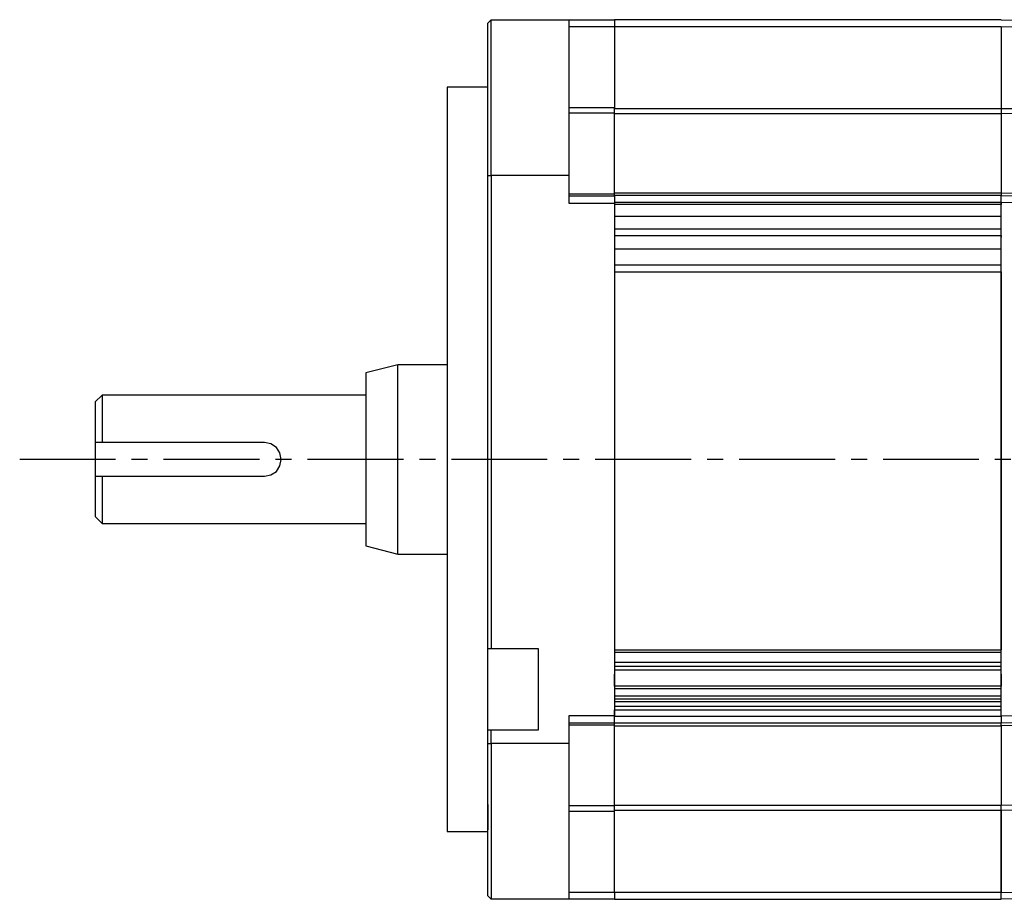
# Model space of a CAD drawing. Header units: millimetres. Extents: x 32176 to 34559, y 9836 to 10798.
# Tile 32 of 57: x 32603 to 32701, y 10295 to 10382. Entities that reach past the tile are written whole.
import ezdxf

# ---------------------------------------------------------------- set-up
doc = ezdxf.new("R2010")
doc.units = ezdxf.units.MM
doc.linetypes.add('CENTER2', pattern=[28.575, 19.05, -3.175, 3.175, -3.175])
doc.layers.add('Center', color=1, linetype='CENTER2')
doc.layers.add('Z_entity', color=7, linetype='Continuous')

msp = doc.modelspace()

# ---------------------------------------------------------------- linework, layer by layer
at = {"layer": 'Center', "ltscale": 0.5}
msp.add_line((32602.879, 10338.592), (32788.542, 10338.592), dxfattribs=at)
at = {"layer": 'Z_entity', "color": 7}
for p, q in [((32649.35, 10381.905), (32649.689, 10382.244)), ((32649.689, 10366.782), (32649.689, 10382.244)), ((32649.689, 10382.244), (32657.398, 10382.244)), ((32657.398, 10382.244), (32661.931, 10382.244)), ((32657.398, 10382.244), (32657.398, 10366.782)), ((32700.351, 10382.244), (32661.931, 10382.244)), ((32661.931, 10382.244), (32661.931, 10381.566)), ((32695.649, 10382.244), (32669.979, 10382.244)), ((32700.351, 10382.244), (32706.578, 10382.159)), ((32649.35, 10366.782), (32649.35, 10381.905)), ((32657.398, 10381.566), (32661.931, 10381.566)), ((32661.931, 10381.566), (32661.931, 10373.433)), ((32661.931, 10381.566), (32700.351, 10381.566)), ((32700.351, 10381.566), (32700.351, 10373.433)), ((32700.351, 10381.566), (32700.351, 10373.433)), ((32700.351, 10381.566), (32706.578, 10381.481)), ((32645.326, 10375.551), (32645.326, 10301.633)), ((32649.35, 10375.551), (32645.326, 10375.551)), ((32661.931, 10373.475), (32657.398, 10373.475)), ((32661.931, 10372.882), (32661.931, 10373.433)), ((32661.931, 10373.433), (32700.351, 10373.433)), ((32700.351, 10373.433), (32700.351, 10372.924)), ((32700.351, 10373.433), (32700.351, 10372.924)), ((32700.351, 10373.433), (32706.578, 10373.39)), ((32661.931, 10372.967), (32657.398, 10372.967)), ((32700.351, 10372.882), (32661.931, 10372.882)), ((32661.931, 10365.045), (32661.931, 10372.882)), ((32700.351, 10372.924), (32700.351, 10365.045)), ((32706.578, 10372.84), (32700.351, 10372.924)), ((32649.35, 10319.763), (32649.35, 10366.782)), ((32649.35, 10366.782), (32649.689, 10366.782)), ((32649.689, 10366.782), (32649.689, 10319.763)), ((32657.398, 10366.782), (32649.689, 10366.782)), ((32657.398, 10366.782), (32657.398, 10364.029)), ((32657.398, 10364.961), (32661.931, 10364.961)), ((32661.931, 10364.707), (32657.398, 10364.707)), ((32661.931, 10364.791), (32661.931, 10365.045)), ((32661.931, 10365.045), (32700.351, 10365.045)), ((32700.351, 10364.791), (32661.931, 10364.791)), ((32661.931, 10364.791), (32661.931, 10364.114)), ((32700.351, 10365.045), (32700.351, 10364.791)), ((32700.351, 10365.045), (32706.578, 10364.918)), ((32700.351, 10364.114), (32700.351, 10364.791)), ((32700.351, 10364.791), (32706.578, 10364.664)), ((32657.398, 10364.029), (32661.931, 10364.029)), ((32661.931, 10364.114), (32661.931, 10363.902)), ((32661.931, 10364.114), (32700.351, 10364.114)), ((32661.931, 10364.029), (32661.931, 10313.112)), ((32700.351, 10363.902), (32661.931, 10363.902)), ((32700.351, 10364.114), (32700.351, 10363.902)), ((32700.351, 10313.07), (32700.351, 10364.114)), ((32700.351, 10364.114), (32706.578, 10363.986)), ((32700.351, 10362.716), (32661.931, 10362.716)), ((32661.931, 10361.487), (32700.351, 10361.487)), ((32661.931, 10360.809), (32661.931, 10360.64)), ((32661.931, 10360.809), (32700.351, 10360.809)), ((32700.351, 10360.809), (32700.351, 10360.64)), ((32700.351, 10359.454), (32661.931, 10359.454)), ((32661.931, 10357.887), (32700.351, 10357.887)), ((32661.931, 10357.209), (32661.931, 10319.678)), ((32661.931, 10357.209), (32700.351, 10357.209)), ((32700.351, 10357.209), (32700.351, 10319.678)), ((32640.412, 10347.974), (32637.235, 10347.17)), ((32640.412, 10329.167), (32640.412, 10347.974)), ((32645.326, 10347.974), (32640.412, 10347.974)), ((32637.235, 10347.17), (32637.235, 10330.014)), ((32611.056, 10344.967), (32610.379, 10344.289)), ((32611.056, 10344.967), (32611.056, 10340.265)), ((32637.235, 10344.967), (32611.056, 10344.967)), ((32610.379, 10344.289), (32610.379, 10332.894)), ((32627.195, 10340.265), (32610.379, 10340.265)), ((32627.831, 10340.138), (32627.195, 10340.265)), ((32628.382, 10339.757), (32627.831, 10340.138)), ((32628.72, 10339.248), (32628.382, 10339.757)), ((32628.848, 10338.57), (32628.72, 10339.248)), ((32628.72, 10337.935), (32628.848, 10338.57)), ((32627.831, 10337.045), (32628.382, 10337.384)), ((32628.382, 10337.384), (32628.72, 10337.935)), ((32610.379, 10336.918), (32627.195, 10336.918)), ((32611.056, 10336.918), (32611.056, 10332.216)), ((32627.195, 10336.918), (32627.831, 10337.045)), ((32610.379, 10332.894), (32611.056, 10332.216)), ((32611.056, 10332.216), (32637.235, 10332.216)), ((32637.235, 10330.014), (32640.412, 10329.167)), ((32640.412, 10329.167), (32645.326, 10329.167)), ((32649.35, 10311.714), (32649.35, 10319.763)), ((32649.689, 10319.763), (32649.35, 10319.763)), ((32654.391, 10319.763), (32649.689, 10319.763)), ((32654.391, 10311.714), (32654.391, 10319.763)), ((32661.931, 10319.678), (32700.351, 10319.678)), ((32661.931, 10319.424), (32700.351, 10319.424)), ((32700.351, 10318.407), (32661.931, 10318.407)), ((32700.351, 10318.026), (32661.931, 10318.026)), ((32700.351, 10317.645), (32661.931, 10317.645)), ((32661.931, 10316.077), (32661.931, 10317.263)), ((32700.351, 10317.263), (32700.351, 10316.077)), ((32700.351, 10316.077), (32661.931, 10316.077)), ((32661.931, 10315.823), (32700.351, 10315.823)), ((32661.931, 10315.103), (32700.351, 10315.103)), ((32661.931, 10314.806), (32700.351, 10314.806)), ((32661.931, 10314.552), (32700.351, 10314.552)), ((32661.931, 10314.086), (32700.351, 10314.086)), ((32661.931, 10313.07), (32661.931, 10313.705)), ((32661.931, 10313.705), (32700.351, 10313.705)), ((32700.351, 10313.07), (32700.351, 10313.705)), ((32661.931, 10313.112), (32657.398, 10313.112)), ((32657.398, 10313.112), (32657.398, 10310.359)), ((32661.931, 10312.392), (32661.931, 10313.07)), ((32661.931, 10313.07), (32700.351, 10313.07)), ((32706.578, 10313.154), (32700.351, 10313.07)), ((32700.351, 10313.07), (32700.351, 10312.392)), ((32649.35, 10310.359), (32649.35, 10311.714)), ((32649.35, 10311.714), (32649.689, 10311.714)), ((32649.689, 10310.359), (32649.689, 10311.714)), ((32649.689, 10311.714), (32654.391, 10311.714)), ((32657.398, 10312.434), (32661.931, 10312.434)), ((32661.931, 10312.18), (32657.398, 10312.18)), ((32661.931, 10312.138), (32661.931, 10312.392)), ((32700.351, 10312.392), (32661.931, 10312.392)), ((32661.931, 10312.138), (32700.351, 10312.138)), ((32661.931, 10304.259), (32661.931, 10312.138)), ((32706.578, 10312.477), (32700.351, 10312.392)), ((32700.351, 10312.138), (32700.351, 10312.392)), ((32706.578, 10312.223), (32700.351, 10312.138)), ((32700.351, 10312.138), (32700.351, 10304.259)), ((32649.35, 10295.236), (32649.35, 10310.359)), ((32649.35, 10310.359), (32649.689, 10310.359)), ((32649.689, 10310.359), (32649.689, 10294.897)), ((32657.398, 10310.359), (32649.689, 10310.359)), ((32657.398, 10310.359), (32657.398, 10294.897)), ((32649.35, 10304.301), (32649.35, 10301.802)), ((32657.398, 10304.216), (32661.931, 10304.216)), ((32661.931, 10303.751), (32661.931, 10304.259)), ((32661.931, 10304.259), (32700.351, 10304.259)), ((32700.351, 10304.259), (32706.578, 10304.344)), ((32700.351, 10303.751), (32700.351, 10304.259)), ((32700.351, 10303.708), (32700.351, 10304.259)), ((32657.398, 10303.666), (32661.931, 10303.666)), ((32661.931, 10295.575), (32661.931, 10303.751)), ((32661.931, 10303.751), (32700.351, 10303.751)), ((32706.578, 10303.793), (32700.351, 10303.708)), ((32700.351, 10295.575), (32700.351, 10303.751)), ((32700.351, 10303.708), (32700.351, 10295.575)), ((32645.326, 10301.633), (32649.35, 10301.633)), ((32649.689, 10294.897), (32649.35, 10295.236)), ((32649.35, 10295.236), (32649.35, 10295.236)), ((32661.931, 10295.575), (32657.398, 10295.575)), ((32700.351, 10295.575), (32661.931, 10295.575)), ((32661.931, 10295.575), (32661.931, 10294.897)), ((32700.351, 10295.575), (32706.578, 10295.702)), ((32700.351, 10294.897), (32700.351, 10295.575)), ((32657.398, 10294.897), (32649.689, 10294.897)), ((32661.931, 10294.897), (32657.398, 10294.897)), ((32661.931, 10294.897), (32700.351, 10294.897)), ((32706.578, 10295.024), (32700.351, 10294.897))]:
    msp.add_line(p, q, dxfattribs=at)

doc.saveas('drawing.dxf')
